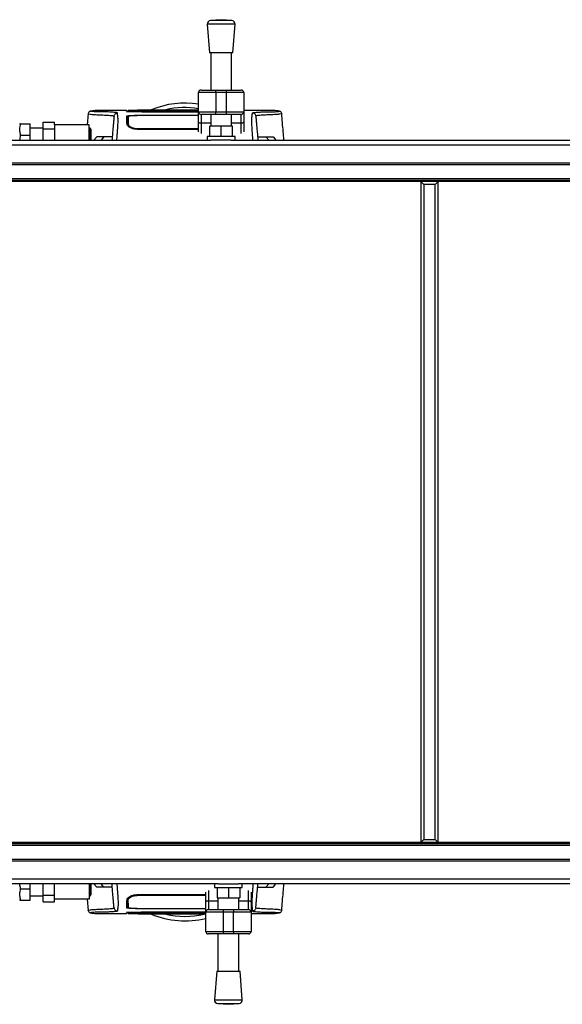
# Model space of a CAD drawing. Header units: millimetres. Extents: x 0 to 420, y 0 to 297.
# Tile 4 of 68: x 74 to 91, y 90 to 122. Entities that reach past the tile are written whole.
import ezdxf

# ---------------------------------------------------------------- set-up
doc = ezdxf.new("R2010")
doc.units = ezdxf.units.MM

msp = doc.modelspace()

# ---------------------------------------------------------------- linework, layer by layer
at = {"color": 7, "linetype": 'Continuous', "lineweight": 25}
for p, q in [((80.0751, 121.64553), (79.73147, 121.61931)), ((80.41873, 121.61931), (79.73147, 121.61931)), ((80.41873, 121.61931), (80.0751, 121.64553)), ((79.62868, 121.49954), (79.69843, 120.58528)), ((80.52152, 121.49954), (79.62868, 121.49954)), ((80.45176, 120.58528), (80.52152, 121.49954)), ((80.45176, 120.58528), (79.69843, 120.58528)), ((79.74028, 120.58528), (79.74028, 119.38955)), ((80.40991, 119.38955), (80.40991, 120.58528)), ((79.43337, 119.38955), (79.90769, 119.38955)), ((79.90769, 119.30584), (79.90769, 119.38955)), ((79.90769, 119.38955), (80.2425, 119.38955)), ((80.2425, 119.30584), (80.2425, 119.38955)), ((80.2425, 119.38955), (80.71683, 119.38955)), ((79.90769, 119.30584), (79.34967, 119.30584)), ((79.34967, 118.69202), (79.34967, 119.30584)), ((80.2425, 119.30584), (79.90769, 119.30584)), ((79.90769, 119.30584), (79.90769, 118.69202)), ((80.80053, 119.30584), (80.2425, 119.30584)), ((80.2425, 118.69202), (80.2425, 119.30584)), ((80.80053, 119.30584), (80.80053, 118.69202)), ((76.07258, 118.73293), (76.07984, 118.73293)), ((77.04046, 118.73348), (76.07984, 118.73348)), ((81.74608, 118.73348), (80.80053, 118.73348)), ((75.80941, 118.6364), (75.77768, 118.2735)), ((75.81615, 118.63608), (75.81595, 118.63582)), ((77.08853, 118.72023), (77.08876, 118.70452)), ((78.66212, 118.70545), (77.37867, 118.70545)), ((78.66212, 118.57072), (77.37867, 118.57072)), ((77.40633, 118.70079), (79.34967, 118.70079)), ((79.34967, 118.68409), (77.52604, 118.68409)), ((79.34967, 118.67877), (77.90182, 118.67877)), ((78.66212, 118.70394), (78.66212, 118.70545)), ((79.16435, 118.70394), (78.66212, 118.70394)), ((78.66212, 118.57878), (79.16435, 118.57878)), ((78.66212, 118.57878), (78.66212, 118.57072)), ((78.69003, 118.7054), (79.13645, 118.70541)), ((78.69003, 118.7054), (78.69003, 118.70394)), ((78.69003, 118.57543), (78.69003, 118.56851)), ((79.13645, 118.57543), (78.69003, 118.57543)), ((79.34967, 118.70588), (79.13645, 118.70588)), ((79.13645, 118.70541), (79.13645, 118.70394)), ((79.13645, 118.56851), (79.13645, 118.57543)), ((79.34967, 118.56852), (79.13645, 118.56851)), ((79.16435, 118.70394), (79.16435, 118.70545)), ((79.34967, 118.70545), (79.16435, 118.70545)), ((79.16435, 118.57878), (79.16435, 118.57072)), ((79.34967, 118.57072), (79.16435, 118.57072)), ((79.34967, 118.69202), (79.90769, 118.69202)), ((79.34967, 118.37078), (79.34967, 118.69202)), ((79.90769, 118.60831), (79.43337, 118.60831)), ((79.43337, 118.60831), (79.43337, 118.32277)), ((79.74028, 118.60831), (79.74028, 118.22943)), ((79.90769, 118.69202), (80.2425, 118.69202)), ((79.90769, 118.60831), (79.90769, 118.69202)), ((80.2425, 118.60831), (79.90769, 118.60831)), ((80.2425, 118.69202), (80.80053, 118.69202)), ((80.2425, 118.60831), (80.2425, 118.69202)), ((80.71683, 118.60831), (80.2425, 118.60831)), ((80.40991, 118.22943), (80.40991, 118.60831)), ((80.71683, 118.32277), (80.71683, 118.60831)), ((80.80053, 118.69202), (80.80053, 118.37078)), ((82.01032, 118.63608), (82.01052, 118.63582)), ((73.61821, 118.3014), (73.612, 118.28745)), ((73.64314, 118.3014), (73.94682, 118.3014)), ((73.94682, 117.93868), (73.94682, 118.3014)), ((74.36534, 118.16189), (73.94682, 118.16189)), ((74.36534, 118.1481), (74.36534, 118.35751)), ((74.36534, 118.35751), (74.72805, 118.35751)), ((74.36534, 118.1481), (74.72805, 118.1481)), ((74.36534, 117.78301), (74.36534, 118.1481)), ((74.72805, 118.2735), (74.72805, 118.35751)), ((74.72805, 118.2735), (74.72805, 117.78301)), ((75.8441, 118.2735), (74.72805, 118.2735)), ((75.8441, 117.78301), (75.8441, 118.2735)), ((75.87758, 118.16189), (75.8441, 118.16189)), ((75.8999, 118.13957), (75.87758, 118.16189)), ((75.87758, 117.78301), (75.87758, 118.16189)), ((75.8999, 118.13957), (75.8999, 117.78301)), ((77.08811, 118.26519), (77.1076, 118.2214)), ((77.09596, 118.29504), (77.09587, 118.232)), ((77.37867, 118.15239), (77.37868, 118.12453)), ((79.34967, 118.12841), (77.37867, 118.12841)), ((79.34967, 118.04466), (79.34967, 118.37078)), ((79.74028, 118.32277), (79.43337, 118.32277)), ((79.43337, 118.32277), (79.43337, 117.99097)), ((79.71238, 117.89462), (79.71238, 118.22943)), ((80.0751, 118.22943), (79.71238, 118.22943)), ((80.0751, 117.89462), (80.0751, 118.22943)), ((80.43781, 118.22943), (80.0751, 118.22943)), ((80.71683, 118.32277), (80.40991, 118.32277)), ((80.43781, 117.89462), (80.43781, 118.22943)), ((80.71683, 117.99097), (80.71683, 118.32277)), ((80.80053, 118.37078), (80.80053, 118.04466)), ((59.38239, 117.78301), (79.74835, 117.78301)), ((73.64314, 117.93868), (73.94682, 117.93868)), ((73.94682, 117.78301), (73.94682, 117.93868)), ((76.07251, 117.88159), (75.99337, 117.78301)), ((76.07251, 117.88159), (76.08396, 117.88808)), ((76.07666, 117.88159), (76.07251, 117.88159)), ((76.30272, 117.88159), (76.22302, 117.78301)), ((79.62868, 117.89462), (79.62868, 117.78301)), ((80.52152, 117.89462), (79.62868, 117.89462)), ((80.40185, 117.78301), (79.74835, 117.78301)), ((80.40185, 117.78301), (108.34709, 117.78301)), ((80.52152, 117.78301), (80.52152, 117.89462)), ((81.52376, 117.88159), (81.60345, 117.78301)), ((81.74251, 117.88808), (81.75396, 117.88159)), ((81.75396, 117.88159), (81.74981, 117.88159)), ((81.75396, 117.88159), (81.83311, 117.78301)), ((59.38239, 117.6302), (215.62919, 117.6302)), ((59.38239, 117.05758), (215.62919, 117.05758)), ((59.38239, 117.00178), (215.62919, 117.00178)), ((59.38239, 116.55536), (215.62919, 116.55536)), ((59.38239, 116.49956), (215.62919, 116.49956)), ((215.62919, 116.45992), (59.38239, 116.45992)), ((86.57839, 116.36228), (86.48075, 116.45992)), ((86.48075, 116.45992), (86.48075, 95.255)), ((87.03878, 116.45992), (86.48075, 116.45992)), ((86.57839, 116.36228), (86.57839, 95.35264)), ((86.94113, 116.36228), (86.57839, 116.36228)), ((86.94113, 116.36228), (87.03878, 116.45992)), ((86.94113, 95.35264), (86.94113, 116.36228)), ((87.03878, 95.255), (87.03878, 116.45992)), ((215.62919, 95.255), (59.38239, 95.255)), ((215.62919, 95.21536), (59.38239, 95.21536)), ((215.62919, 95.15956), (59.38239, 95.15956)), ((86.57839, 95.35264), (86.48075, 95.255)), ((86.48075, 95.255), (87.03878, 95.255)), ((86.57839, 95.35264), (86.94113, 95.35264)), ((86.94113, 95.35264), (87.03878, 95.255)), ((215.62919, 94.71314), (59.38239, 94.71314)), ((215.62919, 94.65733), (59.38239, 94.65733)), ((215.62919, 94.08472), (59.38239, 94.08472)), ((79.98155, 93.9319), (59.38239, 93.9319)), ((73.94682, 93.77623), (73.94682, 93.9319)), ((74.36534, 93.56682), (74.36534, 93.9319)), ((74.72805, 93.44142), (74.72805, 93.9319)), ((75.8441, 93.9319), (75.8441, 93.44142)), ((75.87758, 93.55302), (75.87758, 93.9319)), ((75.8999, 93.9319), (75.8999, 93.57534)), ((76.07251, 93.83332), (75.99337, 93.9319)), ((76.08396, 93.82684), (76.07251, 93.83332)), ((76.07251, 93.83332), (76.07666, 93.83332)), ((76.30272, 93.83332), (76.22302, 93.9319)), ((79.86188, 93.9319), (79.86188, 93.8203)), ((79.86188, 93.8203), (80.75472, 93.8203)), ((79.94558, 93.8203), (79.94558, 93.48548)), ((79.98155, 93.9319), (80.63505, 93.9319)), ((80.3083, 93.8203), (80.3083, 93.48548)), ((108.58029, 93.9319), (80.63505, 93.9319)), ((80.67101, 93.8203), (80.67101, 93.48548)), ((80.75472, 93.8203), (80.75472, 93.9319)), ((81.52376, 93.83332), (81.60345, 93.9319)), ((81.75396, 93.83332), (81.74251, 93.82684)), ((81.74981, 93.83332), (81.75396, 93.83332)), ((81.75396, 93.83332), (81.83311, 93.9319)), ((73.64314, 93.77623), (73.94682, 93.77623)), ((73.94682, 93.41352), (73.94682, 93.77623)), ((73.94682, 93.55302), (74.36534, 93.55302)), ((74.36534, 93.56682), (74.72805, 93.56682)), ((74.36534, 93.3574), (74.36534, 93.56682)), ((75.8441, 93.55302), (75.87758, 93.55302)), ((75.87758, 93.55302), (75.8999, 93.57534)), ((77.09596, 93.41991), (77.09554, 93.48281)), ((77.37867, 93.56257), (77.37868, 93.59036)), ((77.37867, 93.58651), (79.58287, 93.58651)), ((79.58287, 93.34414), (79.58287, 93.67026)), ((79.66657, 93.72394), (79.66657, 93.39215)), ((79.94558, 93.48548), (80.3083, 93.48548)), ((79.97348, 93.48548), (79.97348, 93.1066)), ((80.3083, 93.48548), (80.67101, 93.48548)), ((80.64311, 93.1066), (80.64311, 93.48548)), ((80.95002, 93.39215), (80.95002, 93.72394)), ((81.03373, 93.67026), (81.03373, 93.34414)), ((73.612, 93.42747), (73.61821, 93.41352)), ((73.64314, 93.41352), (73.94682, 93.41352)), ((74.36534, 93.3574), (74.72805, 93.3574)), ((74.72805, 93.3574), (74.72805, 93.44142)), ((75.8441, 93.44142), (74.72805, 93.44142)), ((75.77768, 93.44142), (75.80941, 93.07852)), ((79.58287, 93.0229), (79.58287, 93.34414)), ((79.66657, 93.39215), (79.66657, 93.1066)), ((79.66657, 93.39215), (79.97348, 93.39215)), ((80.64311, 93.39215), (80.95002, 93.39215)), ((80.95002, 93.1066), (80.95002, 93.39215)), ((81.03373, 93.34414), (81.03373, 93.0229)), ((75.81615, 93.07884), (75.81595, 93.07909)), ((76.0804, 92.98144), (77.04045, 92.98144)), ((77.08835, 92.98354), (77.08835, 92.98391)), ((77.08874, 93.00847), (77.08851, 92.99275)), ((77.08851, 92.99261), (77.08856, 92.99552)), ((77.08868, 93.00235), (77.08874, 93.00599)), ((77.37867, 93.1442), (78.66212, 93.1442)), ((77.37867, 93.00947), (78.66212, 93.00947)), ((77.39838, 93.14633), (78.69003, 93.14641)), ((79.58287, 93.01413), (77.40633, 93.01413)), ((77.53089, 93.03082), (79.58287, 93.03082)), ((77.90182, 93.03614), (79.58287, 93.03614)), ((78.66212, 93.13614), (78.66212, 93.1442)), ((79.16435, 93.13614), (78.66212, 93.13614)), ((78.66212, 93.01098), (79.16435, 93.01098)), ((78.66212, 93.01098), (78.66212, 93.00947)), ((78.69003, 93.14641), (78.69003, 93.13948)), ((78.69003, 93.13948), (79.13645, 93.13949)), ((78.69003, 93.00951), (78.69003, 93.01098)), ((79.13645, 93.00951), (78.69003, 93.00951)), ((79.13645, 93.14641), (79.58287, 93.14639)), ((79.13645, 93.13949), (79.13645, 93.14641)), ((79.13645, 93.00951), (79.13645, 93.01098)), ((79.13645, 93.00904), (79.58287, 93.00903)), ((79.16435, 93.13614), (79.16435, 93.1442)), ((79.16435, 93.1442), (79.58287, 93.1442)), ((79.16435, 93.01098), (79.16435, 93.00947)), ((79.16435, 93.00947), (79.58287, 93.00947)), ((80.14089, 93.0229), (79.58287, 93.0229)), ((79.58287, 92.40907), (79.58287, 93.0229)), ((79.66657, 93.1066), (80.14089, 93.1066)), ((80.14089, 93.1066), (80.14089, 93.0229)), ((80.14089, 93.1066), (80.4757, 93.1066)), ((80.14089, 93.0229), (80.14089, 92.40907)), ((80.4757, 93.0229), (80.14089, 93.0229)), ((80.4757, 93.1066), (80.95002, 93.1066)), ((80.4757, 93.1066), (80.4757, 93.0229)), ((81.03373, 93.0229), (80.4757, 93.0229)), ((80.4757, 92.40907), (80.4757, 93.0229)), ((81.03373, 93.0229), (81.03373, 92.40907)), ((81.03373, 92.98144), (81.74664, 92.98144)), ((81.7539, 92.98198), (81.74664, 92.98198)), ((82.01032, 93.07884), (82.01052, 93.07909)), ((79.58287, 92.40907), (80.14089, 92.40907)), ((80.14089, 92.32537), (79.66657, 92.32537)), ((79.97348, 92.32537), (79.97348, 91.12964)), ((80.14089, 92.40907), (80.4757, 92.40907)), ((80.14089, 92.40907), (80.14089, 92.32537)), ((80.4757, 92.32537), (80.14089, 92.32537)), ((80.4757, 92.40907), (81.03373, 92.40907)), ((80.4757, 92.40907), (80.4757, 92.32537)), ((80.95002, 92.32537), (80.4757, 92.32537)), ((80.64311, 91.12964), (80.64311, 92.32537)), ((79.93163, 91.12964), (79.86188, 90.21538)), ((79.93163, 91.12964), (80.68496, 91.12964)), ((80.75472, 90.21538), (80.68496, 91.12964)), ((79.86188, 90.21538), (80.75472, 90.21538)), ((79.96467, 90.09561), (80.3083, 90.06939)), ((79.96467, 90.09561), (80.65192, 90.09561)), ((80.3083, 90.06939), (80.65192, 90.09561))]:
    msp.add_line(p, q, dxfattribs=at)
at = {"color": 7, "linetype": 'Continuous', "lineweight": 25, "flags": 128}
for points in [[(77.09145, 118.55361), (77.09138, 118.47533), (77.09136, 118.45478), (77.09132, 118.41432), (77.09131, 118.39704)], [(78.69003, 118.70588), (78.13197, 118.70589), (77.37867, 118.70592)], [(78.69003, 118.56851), (77.69423, 118.56855), (77.39838, 118.56859)], [(79.43337, 118.32277), (79.41704, 118.32369), (79.40134, 118.32642), (79.38687, 118.33086), (79.37418, 118.33683), (79.36377, 118.34411), (79.35604, 118.35241), (79.35127, 118.36141), (79.34967, 118.37078)], [(80.80053, 118.37078), (80.79892, 118.36141), (80.79416, 118.35241), (80.78642, 118.34411), (80.77601, 118.33683), (80.76333, 118.33086), (80.74886, 118.32642), (80.73316, 118.32369), (80.71683, 118.32277)], [(77.09133, 93.31788), (77.09136, 93.27787), (77.09139, 93.23786), (77.09145, 93.1613)], [(79.58287, 93.34414), (79.58447, 93.3535), (79.58924, 93.36251), (79.59697, 93.37081), (79.60738, 93.37809), (79.62007, 93.38406), (79.63454, 93.38849), (79.65024, 93.39123), (79.66657, 93.39215)], [(80.95002, 93.39215), (80.96635, 93.39123), (80.98206, 93.38849), (80.99653, 93.38406), (81.00921, 93.37809), (81.01962, 93.37081), (81.02736, 93.36251), (81.03212, 93.3535), (81.03373, 93.34414)], [(77.37867, 93.009), (77.69118, 93.00901), (78.69003, 93.00904)]]:
    msp.add_lwpolyline(points, dxfattribs=at)
at = {"color": 7, "linetype": 'Continuous', "lineweight": 25}
for centre, radius, start, end in [((79.73996, 121.50803), 0.1116, 94.362914, 184.362914), ((80.41024, 121.50803), 0.1116, 355.637086, 85.637086), ((79.43337, 119.30584), 0.0837, 90, 180), ((80.71683, 119.30584), 0.0837, 0, 90), ((78.91324, 116.18091), 2.79012, 81.000859, 112.883607), ((78.91324, 116.18091), 2.64629, 80.507334, 103.39008), ((79.43337, 118.69202), 0.0837, 180, 270), ((80.71683, 118.69202), 0.0837, 270, 0), ((78.91324, 95.53401), 2.79012, 247.229382, 283.88654), ((78.91324, 95.53401), 2.64629, 256.526839, 283.39008), ((79.66657, 93.0229), 0.0837, 90, 180), ((80.95002, 93.0229), 0.0837, 0, 90), ((79.66657, 92.40907), 0.0837, 180, 270), ((80.95002, 92.40907), 0.0837, 270, 0), ((79.97316, 90.20689), 0.1116, 175.637086, 265.637086), ((80.64343, 90.20689), 0.1116, 274.362914, 4.362914)]:
    msp.add_arc(centre, radius, start, end, dxfattribs=at)
for points, knots in [([(76.08862, 118.73337), (76.0642, 118.73253), (76.01283, 118.73075), (75.95004, 118.72088), (75.90303, 118.71318), (75.87251, 118.70791), (75.85662, 118.70302), (75.82677, 118.68927), (75.8147, 118.65223), (75.80935, 118.6358)], [0, 0, 0, 0, 0.14962216, 0.31480836, 0.49545182, 0.64108218, 0.78518854, 0.90475494, 1, 1, 1, 1]), ([(76.75054, 118.65535), (76.74344, 118.65894), (76.72939, 118.66604), (76.64887, 118.67445), (76.5551, 118.6812), (76.44956, 118.68644), (76.34372, 118.68999), (76.24456, 118.6921), (76.14701, 118.69169), (76.05424, 118.69339), (75.97531, 118.69735), (75.92072, 118.70203), (75.89051, 118.70738), (75.8878, 118.71327), (75.91396, 118.71958), (75.95969, 118.72532), (76.01053, 118.72976), (76.04487, 118.73316), (76.06705, 118.73298), (76.07258, 118.73293)], [0, 0, 0, 0, 0.05621973, 0.11115266, 0.16546935, 0.21844746, 0.27546115, 0.32872461, 0.38365266, 0.45645174, 0.53050541, 0.6039745, 0.67660627, 0.75406842, 0.83144258, 0.90787271, 0.94870188, 0.98722177, 1, 1, 1, 1]), ([(77.04045, 118.73346), (77.04048, 118.73266), (77.04054, 118.73105), (77.04069, 118.72702), (77.04121, 118.71195), (77.04132, 118.70893)], [0, 0, 0, 0, 0.44375031, 0.88835233, 1, 1, 1, 1]), ([(77.04132, 118.70893), (77.04114, 118.7139), (77.04089, 118.72128), (77.04065, 118.72784), (77.04058, 118.72998)], [0, 0, 0, 0, 0.67452653, 1, 1, 1, 1]), ([(79.34967, 118.74558), (79.20808, 118.74561), (78.85978, 118.74568), (78.30287, 118.74642), (77.69172, 118.7483), (77.28753, 118.7377), (77.08832, 118.73247)], [0, 0, 0, 0, 0.1859969, 0.45755419, 0.73264792, 1, 1, 1, 1]), ([(81.07593, 118.65535), (81.07899, 118.65775), (81.08504, 118.66251), (81.12477, 118.66866), (81.17555, 118.67405), (81.23548, 118.67869), (81.29903, 118.68255), (81.36304, 118.68566), (81.42282, 118.688), (81.47848, 118.68973), (81.52934, 118.69095), (81.5775, 118.69173), (81.62292, 118.6921), (81.70324, 118.69172), (81.80352, 118.69442), (81.89344, 118.70031), (81.93642, 118.70685), (81.93867, 118.71375), (81.90648, 118.72041), (81.8446, 118.72843), (81.77831, 118.73148), (81.74608, 118.73296)], [0, 0, 0, 0, 0.03686721, 0.07291704, 0.10855648, 0.14396977, 0.17902456, 0.21178707, 0.24346721, 0.27097218, 0.29845751, 0.32572816, 0.3526519, 0.37978509, 0.47831776, 0.57597942, 0.67287632, 0.75524138, 0.83791931, 0.92119484, 1, 1, 1, 1]), ([(82.01712, 118.6358), (82.01177, 118.65223), (81.9997, 118.68927), (81.96985, 118.70302), (81.95396, 118.70791), (81.92344, 118.71318), (81.87643, 118.72088), (81.81364, 118.73075), (81.76227, 118.73253), (81.73785, 118.73337)], [0, 0, 0, 0, 0.09524506, 0.21481146, 0.35891782, 0.50454818, 0.68519164, 0.85037784, 1, 1, 1, 1]), ([(81.74608, 118.73296), (81.74373, 118.73327), (81.74128, 118.7336), (81.73814, 118.73336), (81.73801, 118.73335)], [0, 0, 0, 0, 0.96013712, 1, 1, 1, 1]), ([(75.81595, 118.63582), (75.81398, 118.63419), (75.80521, 118.6269), (75.86098, 118.61508), (75.98801, 118.60094), (76.14491, 118.59788), (76.28356, 118.5913), (76.37881, 118.58598), (76.47154, 118.57958), (76.55369, 118.57211), (76.62193, 118.56362), (76.63354, 118.55689), (76.63936, 118.55351)], [0, 0, 0, 0, 0.05089799, 0.22701958, 0.40458189, 0.58203683, 0.65175153, 0.72147534, 0.79113127, 0.86065885, 0.93011681, 1, 1, 1, 1]), ([(76.63936, 118.55351), (76.63897, 118.54901), (76.63817, 118.53986), (76.63658, 118.52173), (76.63472, 118.50047), (76.63268, 118.47719), (76.63057, 118.45297), (76.62894, 118.43443), (76.62782, 118.42156), (76.62723, 118.41485), (76.62662, 118.40792), (76.626, 118.40077), (76.62536, 118.39342), (76.6247, 118.38596), (76.62401, 118.378), (76.62323, 118.36914), (76.62233, 118.35884), (76.62131, 118.34713), (76.6202, 118.33452), (76.61898, 118.32058), (76.61759, 118.30467), (76.61581, 118.28436), (76.61349, 118.25776), (76.61019, 118.22006), (76.60549, 118.1664), (76.59856, 118.08717), (76.59045, 117.99445), (76.58218, 117.8999), (76.57642, 117.83409), (76.57279, 117.79255), (76.57195, 117.78301)], [0, 0, 0, 0, 0.07392988, 0.15036419, 0.22930637, 0.30732526, 0.37512957, 0.44263784, 0.45987312, 0.47744723, 0.49536016, 0.51361193, 0.53220254, 0.55113202, 0.56953629, 0.59130481, 0.6164376, 0.64493464, 0.67679595, 0.708072, 0.74656557, 0.78615757, 0.82482748, 0.85716814, 0.88840964, 0.91934546, 0.95048973, 0.97130364, 0.99341694, 1, 1, 1, 1]), ([(76.63936, 118.55351), (76.64191, 118.56665), (76.64719, 118.59389), (76.67345, 118.62788), (76.70962, 118.65107), (76.73722, 118.65395), (76.75054, 118.65535)], [0, 0, 0, 0, 0.24120147, 0.5, 0.75879853, 1, 1, 1, 1]), ([(76.73086, 117.78301), (76.73176, 117.79858), (76.73429, 117.84276), (76.73897, 117.90499), (76.74464, 117.97714), (76.74969, 118.04493), (76.75548, 118.12506), (76.7614, 118.21211), (76.76663, 118.29587), (76.77004, 118.35973), (76.77107, 118.38929), (76.77136, 118.40451), (76.77143, 118.41001), (76.77145, 118.41531), (76.77143, 118.42042), (76.77137, 118.42534), (76.77127, 118.4301), (76.77103, 118.43777), (76.7705, 118.44773), (76.76947, 118.4607), (76.76796, 118.47552), (76.76596, 118.49384), (76.76434, 118.50755), (76.76329, 118.51611), (76.76295, 118.51888), (76.76257, 118.5219), (76.76216, 118.52517), (76.76171, 118.5287), (76.76123, 118.53248), (76.76072, 118.53652), (76.75994, 118.54261), (76.75889, 118.55078), (76.75765, 118.56036), (76.75626, 118.57121), (76.75489, 118.58218), (76.75346, 118.59407), (76.75189, 118.60869), (76.75053, 118.6253), (76.74982, 118.64204), (76.75031, 118.65105), (76.75054, 118.65535)], [0, 0, 0, 0, 0.009280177, 0.026336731, 0.042928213, 0.059696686, 0.076015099, 0.105128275, 0.135316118, 0.168780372, 0.208568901, 0.21527244, 0.22228372, 0.229622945, 0.23731145, 0.245371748, 0.253827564, 0.262703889, 0.289501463, 0.320285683, 0.363092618, 0.413634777, 0.472477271, 0.479767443, 0.487805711, 0.496614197, 0.506216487, 0.516637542, 0.527903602, 0.540042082, 0.553081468, 0.583454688, 0.615816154, 0.644378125, 0.689915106, 0.727558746, 0.771218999, 0.853571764, 0.930246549, 1, 1, 1, 1]), ([(77.0498, 118.69679), (77.04569, 118.69693), (77.03253, 118.6974), (77.03687, 118.69824), (77.07263, 118.69887), (77.08998, 118.69918)], [0, 0, 0, 0, 0.18943846, 0.6067811, 1, 1, 1, 1]), ([(77.37867, 118.70545), (77.34075, 118.70548), (77.2649, 118.70556), (77.1638, 118.70615), (77.08749, 118.70702), (77.04709, 118.708), (77.04295, 118.70866), (77.04132, 118.70893)], [0, 0, 0, 0, 0.21471698, 0.42943093, 0.64424617, 0.85905702, 1, 1, 1, 1]), ([(77.05015, 118.69682), (77.04786, 118.6969), (77.04435, 118.69701), (77.0443, 118.69701), (77.04428, 118.69701)], [0, 0, 0, 0, 0.6526347, 1, 1, 1, 1]), ([(77.0467, 118.55463), (77.05031, 118.55647), (77.05753, 118.56016), (77.11469, 118.56497), (77.19895, 118.56856), (77.29239, 118.57045), (77.35414, 118.57064), (77.37867, 118.57072)], [0, 0, 0, 0, 0.21475602, 0.42951429, 0.64422712, 0.85870581, 1, 1, 1, 1]), ([(77.05577, 118.29494), (77.05498, 118.31751), (77.05339, 118.36268), (77.05166, 118.4119), (77.05019, 118.45525), (77.04868, 118.49771), (77.04742, 118.53394), (77.0467, 118.55463)], [0, 0, 0, 0, 0.0751699, 0.15046197, 0.30471802, 0.60298005, 1, 1, 1, 1]), ([(77.07993, 118.53323), (77.07039, 118.53228), (77.04986, 118.53024), (77.04812, 118.52793), (77.04719, 118.52669)], [0, 0, 0, 0, 0.46450973, 1, 1, 1, 1]), ([(77.53627, 118.68366), (77.47483, 118.68708), (77.35981, 118.69349), (77.17822, 118.69301), (77.0712, 118.69616), (77.0498, 118.69679)], [0, 0, 0, 0, 0.47837414, 0.89568468, 1, 1, 1, 1]), ([(77.08355, 118.52669), (77.08404, 118.49846), (77.08478, 118.4561), (77.0853, 118.4261), (77.08595, 118.38932), (77.08606, 118.38264)], [0, 0, 0, 0, 0.62064574, 0.93113403, 1, 1, 1, 1]), ([(77.08874, 118.70893), (77.08872, 118.71004), (77.08867, 118.7126), (77.08862, 118.71554), (77.08859, 118.7172)], [0, 0, 0, 0, 0.43708971, 1, 1, 1, 1]), ([(77.08874, 118.70893), (77.09098, 118.70864), (77.09593, 118.70801), (77.13833, 118.70714), (77.20815, 118.70642), (77.29252, 118.70599), (77.35184, 118.70594), (77.37867, 118.70592)], [0, 0, 0, 0, 0.17894419, 0.39401351, 0.60853915, 0.8229777, 1, 1, 1, 1]), ([(77.08998, 118.69918), (77.09088, 118.69919), (77.10719, 118.69954), (77.17348, 118.70009), (77.28089, 118.70068), (77.36452, 118.70075), (77.40633, 118.70079)], [0, 0, 0, 0, 0.01892941, 0.34589896, 0.6729266, 1, 1, 1, 1]), ([(77.39838, 118.56856), (77.36393, 118.5684), (77.29503, 118.56807), (77.20318, 118.56555), (77.13376, 118.56182), (77.09672, 118.5576), (77.09296, 118.55475), (77.09145, 118.55361)], [0, 0, 0, 0, 0.21399393, 0.42798011, 0.64218009, 0.8568088, 1, 1, 1, 1]), ([(77.09596, 118.29504), (77.09543, 118.32547), (77.09437, 118.38622), (77.09375, 118.42187), (77.09318, 118.45472), (77.09248, 118.49484), (77.09186, 118.52987), (77.09145, 118.55361)], [0, 0, 0, 0, 0.10832852, 0.21630795, 0.32475275, 0.54221862, 1, 1, 1, 1]), ([(77.90182, 118.67877), (77.89282, 118.67878), (77.84246, 118.6788), (77.75128, 118.67919), (77.64613, 118.68035), (77.56676, 118.68194), (77.54643, 118.68309), (77.53627, 118.68366)], [0, 0, 0, 0, 0.05157188, 0.28848308, 0.52553485, 0.76276029, 1, 1, 1, 1]), ([(81.09561, 117.78301), (81.09541, 117.78668), (81.09451, 117.80279), (81.09142, 117.85414), (81.08551, 117.92961), (81.07835, 118.02327), (81.07143, 118.11867), (81.06507, 118.21212), (81.0596, 118.29982), (81.05619, 118.36487), (81.05501, 118.40177), (81.05499, 118.42549), (81.05561, 118.44279), (81.05657, 118.45572), (81.05757, 118.46634), (81.05834, 118.47378), (81.05906, 118.4805), (81.05973, 118.48659), (81.06044, 118.49296), (81.0612, 118.4996), (81.06201, 118.50649), (81.06289, 118.51379), (81.06393, 118.52212), (81.06519, 118.5321), (81.06673, 118.54417), (81.06838, 118.55693), (81.07008, 118.57014), (81.07158, 118.58218), (81.07299, 118.59396), (81.07434, 118.60635), (81.07554, 118.61949), (81.07634, 118.63282), (81.07658, 118.64487), (81.07614, 118.65191), (81.07593, 118.65535)], [0, 0, 0, 0, 0.00211693, 0.00928737, 0.03194817, 0.0541665, 0.07601743, 0.10513027, 0.13531817, 0.1731488, 0.21403312, 0.24236887, 0.276241, 0.31706981, 0.34017313, 0.36306617, 0.37914328, 0.39606811, 0.41385255, 0.43250786, 0.45204461, 0.47247266, 0.49530281, 0.52459196, 0.56094385, 0.60493846, 0.64437407, 0.68991114, 0.72755589, 0.77000685, 0.8285889, 0.88464333, 0.94369319, 1, 1, 1, 1]), ([(81.18711, 118.55351), (81.18456, 118.56665), (81.17928, 118.59389), (81.15302, 118.62788), (81.11685, 118.65107), (81.08925, 118.65395), (81.07593, 118.65535)], [0, 0, 0, 0, 0.24120147, 0.5, 0.75879853, 1, 1, 1, 1]), ([(82.01052, 118.63582), (82.01249, 118.63419), (82.02126, 118.6269), (81.9655, 118.61508), (81.83846, 118.60094), (81.68156, 118.59788), (81.54292, 118.5913), (81.44766, 118.58598), (81.35493, 118.57958), (81.27278, 118.57211), (81.20454, 118.56362), (81.19293, 118.55689), (81.18711, 118.55351)], [0, 0, 0, 0, 0.05089854, 0.22702003, 0.40458224, 0.58203707, 0.65175173, 0.7214755, 0.79113139, 0.86065893, 0.93011685, 1, 1, 1, 1]), ([(81.18711, 118.55351), (81.1875, 118.54901), (81.1883, 118.53986), (81.18989, 118.52173), (81.19175, 118.50047), (81.19379, 118.47719), (81.19591, 118.45297), (81.19753, 118.43443), (81.19865, 118.42156), (81.19924, 118.41485), (81.19985, 118.40792), (81.20047, 118.40077), (81.20112, 118.39342), (81.20177, 118.38596), (81.20247, 118.378), (81.20324, 118.36914), (81.20414, 118.35884), (81.20517, 118.34713), (81.20627, 118.33452), (81.20749, 118.32058), (81.20888, 118.30467), (81.21066, 118.28436), (81.21299, 118.25776), (81.21628, 118.22006), (81.22098, 118.1664), (81.22791, 118.08717), (81.23602, 117.99445), (81.24429, 117.8999), (81.25005, 117.83409), (81.25369, 117.79255), (81.25452, 117.78301)], [0, 0, 0, 0, 0.07392988, 0.15036419, 0.22930637, 0.30732526, 0.37512957, 0.44263784, 0.45987312, 0.47744723, 0.49536016, 0.51361193, 0.53220254, 0.55113202, 0.56953629, 0.59130481, 0.6164376, 0.64493464, 0.67679595, 0.708072, 0.74656557, 0.78615757, 0.82482748, 0.85716814, 0.88840964, 0.91934546, 0.95048973, 0.97130364, 0.99341694, 1, 1, 1, 1]), ([(82.0917, 117.78301), (82.08364, 117.8751), (82.05873, 118.15955), (82.03388, 118.44402), (82.01707, 118.6364)], [0, 0, 0, 0, 0.32371368, 1, 1, 1, 1]), ([(73.64314, 118.3014), (73.63968, 118.3014), (73.62645, 118.3014), (73.61458, 118.3014), (73.61886, 118.3014), (73.61919, 118.3014)], [0, 0, 0, 0, 0.2471015, 0.94342069, 1, 1, 1, 1]), ([(73.64314, 117.93868), (73.63341, 117.98399), (73.61365, 118.07599), (73.61959, 118.19901), (73.63671, 118.27345), (73.64314, 118.3014)], [0, 0, 0, 0, 0.377295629, 0.766155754, 1, 1, 1, 1]), ([(77.37867, 118.12841), (77.34658, 118.13036), (77.28251, 118.13426), (77.19558, 118.1629), (77.12188, 118.20325), (77.06794, 118.25144), (77.05976, 118.28067), (77.05577, 118.29494)], [0, 0, 0, 0, 0.18070781, 0.36082696, 0.55652595, 0.78366481, 1, 1, 1, 1]), ([(77.09438, 118.38605), (77.09461, 118.37159), (77.09499, 118.34766), (77.09533, 118.31169), (77.09553, 118.28085), (77.09564, 118.25826), (77.09571, 118.2409), (77.09574, 118.23213)], [0, 0, 0, 0, 0.42959393, 0.71082622, 0.80196602, 0.89986058, 1, 1, 1, 1]), ([(77.09596, 118.29504), (77.09977, 118.28153), (77.10741, 118.25444), (77.16237, 118.20877), (77.2388, 118.17247), (77.31699, 118.15456), (77.36208, 118.15296), (77.37867, 118.15238)], [0, 0, 0, 0, 0.23322605, 0.46795306, 0.7101047, 0.8933472, 1, 1, 1, 1]), ([(77.37867, 118.15238), (77.48398, 118.1523), (78.01053, 118.15193), (78.66753, 118.15151), (79.21922, 118.1518), (79.34967, 118.15186)], [0, 0, 0, 0, 0.16028931, 0.80144661, 1, 1, 1, 1]), ([(73.62278, 117.78301), (73.62289, 117.80693), (73.62313, 117.85943), (73.63609, 117.91075), (73.64314, 117.93868)], [0, 0, 0, 0, 0.45560038, 1, 1, 1, 1]), ([(76.58114, 117.88808), (76.57721, 117.88808), (76.56935, 117.88808), (76.5035, 117.88808), (76.38914, 117.88808), (76.22786, 117.88808), (76.13193, 117.88808), (76.08396, 117.88808)], [0, 0, 0, 0, 0.12264871, 0.2454767, 0.49573627, 0.74787131, 1, 1, 1, 1]), ([(81.24533, 117.88808), (81.24926, 117.88808), (81.25713, 117.88808), (81.32297, 117.88808), (81.43733, 117.88808), (81.59862, 117.88808), (81.69455, 117.88808), (81.74251, 117.88808)], [0, 0, 0, 0, 0.12264871, 0.2454767, 0.49573627, 0.74787131, 1, 1, 1, 1]), ([(73.64314, 93.77623), (73.63113, 93.82152), (73.61744, 93.87311), (73.62029, 93.9255), (73.62064, 93.9319)], [0, 0, 0, 0, 0.87773498, 1, 1, 1, 1]), ([(76.58114, 93.82684), (76.57721, 93.82684), (76.56935, 93.82684), (76.5035, 93.82684), (76.38914, 93.82684), (76.22786, 93.82684), (76.13193, 93.82684), (76.08396, 93.82684)], [0, 0, 0, 0, 0.12264871, 0.2454767, 0.49573627, 0.74787131, 1, 1, 1, 1]), ([(76.63936, 93.16141), (76.63897, 93.16591), (76.63817, 93.17506), (76.63658, 93.19319), (76.63472, 93.21445), (76.63268, 93.23772), (76.63057, 93.26194), (76.62894, 93.28048), (76.62782, 93.29335), (76.62723, 93.30007), (76.62662, 93.307), (76.626, 93.31414), (76.62536, 93.3215), (76.6247, 93.32895), (76.62401, 93.33692), (76.62323, 93.34578), (76.62233, 93.35607), (76.62131, 93.36778), (76.6202, 93.3804), (76.61898, 93.39434), (76.61759, 93.41024), (76.61581, 93.43055), (76.61349, 93.45716), (76.61019, 93.49485), (76.60549, 93.54852), (76.59856, 93.62774), (76.59045, 93.72046), (76.58218, 93.81502), (76.57642, 93.88083), (76.57279, 93.92237), (76.57195, 93.9319)], [0, 0, 0, 0, 0.07392988, 0.15036419, 0.22930637, 0.30732526, 0.37512957, 0.44263784, 0.45987312, 0.47744723, 0.49536016, 0.51361193, 0.53220254, 0.55113202, 0.56953629, 0.59130481, 0.6164376, 0.64493464, 0.67679595, 0.708072, 0.74656557, 0.78615757, 0.82482748, 0.85716814, 0.88840964, 0.91934546, 0.95048973, 0.97130364, 0.99341694, 1, 1, 1, 1]), ([(76.73086, 93.9319), (76.73107, 93.92823), (76.73197, 93.91213), (76.73505, 93.86077), (76.74096, 93.7853), (76.74812, 93.69165), (76.75504, 93.59625), (76.7614, 93.5028), (76.76688, 93.4151), (76.77028, 93.35004), (76.77146, 93.31315), (76.77148, 93.28943), (76.77086, 93.27212), (76.7699, 93.25919), (76.7689, 93.24858), (76.76813, 93.24113), (76.76741, 93.23441), (76.76675, 93.22832), (76.76603, 93.22196), (76.76527, 93.21532), (76.76446, 93.20843), (76.76358, 93.20113), (76.76255, 93.1928), (76.76128, 93.18282), (76.75974, 93.17074), (76.75809, 93.15799), (76.7564, 93.14477), (76.75489, 93.13274), (76.75348, 93.12096), (76.75214, 93.10857), (76.75093, 93.09543), (76.75013, 93.08209), (76.74989, 93.07004), (76.75033, 93.06301), (76.75054, 93.05957)], [0, 0, 0, 0, 0.00211693, 0.00928737, 0.03194817, 0.0541665, 0.07601743, 0.10513027, 0.13531817, 0.1731488, 0.21403312, 0.24236887, 0.276241, 0.31706981, 0.34017313, 0.36306617, 0.37914328, 0.39606811, 0.41385255, 0.43250786, 0.45204461, 0.47247266, 0.49530281, 0.52459196, 0.56094385, 0.60493846, 0.64437407, 0.68991114, 0.72755589, 0.77000685, 0.8285889, 0.88464333, 0.94369319, 1, 1, 1, 1]), ([(81.09561, 93.9319), (81.09471, 93.91633), (81.09218, 93.87215), (81.08751, 93.80993), (81.08184, 93.73778), (81.07678, 93.66998), (81.07099, 93.58985), (81.06507, 93.5028), (81.05984, 93.41905), (81.05643, 93.35518), (81.0554, 93.32563), (81.05511, 93.31041), (81.05504, 93.3049), (81.05502, 93.2996), (81.05504, 93.2945), (81.0551, 93.28958), (81.0552, 93.28481), (81.05545, 93.27715), (81.05597, 93.26719), (81.05701, 93.25422), (81.05851, 93.2394), (81.06052, 93.22108), (81.06213, 93.20736), (81.06318, 93.19881), (81.06352, 93.19604), (81.0639, 93.19302), (81.06431, 93.18975), (81.06476, 93.18622), (81.06524, 93.18244), (81.06576, 93.1784), (81.06654, 93.1723), (81.06758, 93.16413), (81.06882, 93.15456), (81.07021, 93.14371), (81.07158, 93.13274), (81.07301, 93.12085), (81.07459, 93.10623), (81.07594, 93.08961), (81.07665, 93.07287), (81.07616, 93.06386), (81.07593, 93.05957)], [0, 0, 0, 0, 0.00928018, 0.02633673, 0.04292821, 0.05969669, 0.0760151, 0.10512827, 0.13531612, 0.16878037, 0.2085689, 0.21527244, 0.22228372, 0.22962294, 0.23731145, 0.24537175, 0.25382756, 0.26270389, 0.28950146, 0.32028568, 0.36309262, 0.41363478, 0.47247727, 0.47976744, 0.48780571, 0.4966142, 0.50621649, 0.51663754, 0.5279036, 0.54004208, 0.55308147, 0.58345469, 0.61581615, 0.64437812, 0.68991511, 0.72755875, 0.771219, 0.85357176, 0.93024655, 1, 1, 1, 1]), ([(81.18711, 93.16141), (81.1875, 93.16591), (81.1883, 93.17506), (81.18989, 93.19319), (81.19175, 93.21445), (81.19379, 93.23772), (81.19591, 93.26194), (81.19753, 93.28048), (81.19865, 93.29335), (81.19924, 93.30007), (81.19985, 93.307), (81.20047, 93.31414), (81.20112, 93.3215), (81.20177, 93.32895), (81.20247, 93.33692), (81.20324, 93.34578), (81.20414, 93.35607), (81.20517, 93.36778), (81.20627, 93.3804), (81.20749, 93.39434), (81.20888, 93.41024), (81.21066, 93.43055), (81.21299, 93.45716), (81.21628, 93.49485), (81.22098, 93.54852), (81.22791, 93.62774), (81.23602, 93.72046), (81.24429, 93.81502), (81.25005, 93.88083), (81.25369, 93.92237), (81.25452, 93.9319)], [0, 0, 0, 0, 0.073929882, 0.150364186, 0.229306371, 0.307325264, 0.37512957, 0.442637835, 0.459873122, 0.477447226, 0.495360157, 0.513611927, 0.532202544, 0.551132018, 0.569536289, 0.591304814, 0.616437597, 0.644934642, 0.676795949, 0.708072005, 0.746565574, 0.786157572, 0.824827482, 0.857168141, 0.888409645, 0.919345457, 0.950489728, 0.97130364, 0.99341694, 1, 1, 1, 1]), ([(81.24533, 93.82684), (81.24926, 93.82684), (81.25713, 93.82684), (81.32297, 93.82684), (81.43733, 93.82684), (81.59862, 93.82684), (81.69455, 93.82684), (81.74251, 93.82684)], [0, 0, 0, 0, 0.12264871, 0.2454767, 0.49573627, 0.74787131, 1, 1, 1, 1]), ([(82.01707, 93.07852), (82.03388, 93.27089), (82.05873, 93.55536), (82.08364, 93.83981), (82.0917, 93.9319)], [0, 0, 0, 0, 0.67626063, 1, 1, 1, 1]), ([(73.64314, 93.41352), (73.63341, 93.45882), (73.61365, 93.55083), (73.61959, 93.67385), (73.63671, 93.74828), (73.64314, 93.77623)], [0, 0, 0, 0, 0.37729563, 0.76615575, 1, 1, 1, 1]), ([(77.05577, 93.41998), (77.06046, 93.43562), (77.06984, 93.46686), (77.13365, 93.52067), (77.22123, 93.56332), (77.30984, 93.5841), (77.36041, 93.58587), (77.37867, 93.58651)], [0, 0, 0, 0, 0.23569901, 0.47102523, 0.71420287, 0.89677912, 1, 1, 1, 1]), ([(77.11422, 93.49874), (77.11103, 93.49598), (77.09119, 93.47879), (77.08952, 93.46299), (77.08811, 93.44973)], [0, 0, 0, 0, 0.16065959, 1, 1, 1, 1]), ([(77.09596, 93.41991), (77.09977, 93.43341), (77.10741, 93.46051), (77.16235, 93.50617), (77.23876, 93.54247), (77.31696, 93.5604), (77.36207, 93.56199), (77.37867, 93.56258)], [0, 0, 0, 0, 0.23316514, 0.46784507, 0.70999165, 0.8932536, 1, 1, 1, 1]), ([(79.58287, 93.56296), (79.34463, 93.56308), (78.6099, 93.56344), (77.87516, 93.56293), (77.37867, 93.56258)], [0, 0, 0, 0, 0.324250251, 1, 1, 1, 1]), ([(73.61919, 93.41352), (73.62091, 93.41352), (73.62354, 93.41352), (73.63816, 93.41352), (73.64314, 93.41352)], [0, 0, 0, 0, 0.6590791, 1, 1, 1, 1]), ([(75.81595, 93.07909), (75.81398, 93.08073), (75.80521, 93.08802), (75.86098, 93.09983), (75.98801, 93.11397), (76.14491, 93.11704), (76.28356, 93.12362), (76.37881, 93.12894), (76.47154, 93.13534), (76.55369, 93.14281), (76.62193, 93.1513), (76.63354, 93.15803), (76.63936, 93.16141)], [0, 0, 0, 0, 0.05089854, 0.22702003, 0.40458224, 0.58203707, 0.65175173, 0.7214755, 0.79113139, 0.86065893, 0.93011685, 1, 1, 1, 1]), ([(76.63936, 93.16141), (76.64191, 93.14827), (76.64719, 93.12103), (76.67345, 93.08703), (76.70962, 93.06385), (76.73722, 93.06096), (76.75054, 93.05957)], [0, 0, 0, 0, 0.241201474, 0.5, 0.758798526, 1, 1, 1, 1]), ([(77.0467, 93.16029), (77.04747, 93.18249), (77.04877, 93.21975), (77.05027, 93.26206), (77.05176, 93.30597), (77.05345, 93.354), (77.055, 93.398), (77.05577, 93.41998)], [0, 0, 0, 0, 0.423148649, 0.710193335, 0.85405024, 0.927080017, 1, 1, 1, 1]), ([(77.37867, 93.1442), (77.34139, 93.14437), (77.26682, 93.14472), (77.1674, 93.14742), (77.09231, 93.15146), (77.05233, 93.156), (77.04831, 93.15907), (77.0467, 93.16029)], [0, 0, 0, 0, 0.21411889, 0.42823185, 0.64257183, 0.85709722, 1, 1, 1, 1]), ([(77.04719, 93.18823), (77.04909, 93.18634), (77.05172, 93.18375), (77.07872, 93.18162), (77.08615, 93.18103)], [0, 0, 0, 0, 0.72517407, 1, 1, 1, 1]), ([(77.09145, 93.1613), (77.09154, 93.16628), (77.09199, 93.19252), (77.09272, 93.23374), (77.09348, 93.2778), (77.09428, 93.32342), (77.0954, 93.38779), (77.09596, 93.41991)], [0, 0, 0, 0, 0.10240933, 0.53970359, 0.76851946, 0.88450033, 1, 1, 1, 1]), ([(77.09145, 93.1613), (77.09482, 93.15959), (77.10157, 93.15616), (77.15458, 93.15169), (77.23264, 93.14836), (77.31895, 93.1466), (77.37588, 93.14642), (77.39838, 93.14635)], [0, 0, 0, 0, 0.21516442, 0.43033682, 0.64528255, 0.85978468, 1, 1, 1, 1]), ([(81.18711, 93.16141), (81.18456, 93.14827), (81.17928, 93.12103), (81.15302, 93.08703), (81.11685, 93.06385), (81.08925, 93.06096), (81.07593, 93.05957)], [0, 0, 0, 0, 0.24120147, 0.5, 0.75879853, 1, 1, 1, 1]), ([(82.01052, 93.07909), (82.01249, 93.08073), (82.02126, 93.08802), (81.9655, 93.09983), (81.83846, 93.11397), (81.68156, 93.11704), (81.54292, 93.12362), (81.44766, 93.12894), (81.35493, 93.13534), (81.27278, 93.14281), (81.20454, 93.1513), (81.19293, 93.15803), (81.18711, 93.16141)], [0, 0, 0, 0, 0.05089799, 0.22701958, 0.40458189, 0.58203683, 0.65175153, 0.72147534, 0.79113127, 0.86065885, 0.93011681, 1, 1, 1, 1]), ([(75.80935, 93.07911), (75.8147, 93.06269), (75.82677, 93.02565), (75.85662, 93.0119), (75.87251, 93.00701), (75.90303, 93.00174), (75.95004, 92.99403), (76.01283, 92.98417), (76.0642, 92.98239), (76.08862, 92.98155)], [0, 0, 0, 0, 0.09524506, 0.21481146, 0.35891782, 0.50454818, 0.68519164, 0.85037784, 1, 1, 1, 1]), ([(76.75054, 93.05957), (76.74748, 93.05717), (76.74143, 93.05241), (76.7017, 93.04626), (76.65092, 93.04086), (76.59099, 93.03622), (76.52744, 93.03237), (76.46343, 93.02926), (76.40365, 93.02692), (76.34799, 93.02519), (76.29713, 93.02397), (76.24897, 93.02319), (76.20355, 93.02282), (76.12323, 93.0232), (76.02295, 93.02049), (75.93303, 93.01461), (75.89005, 93.00806), (75.8878, 93.00117), (75.91999, 92.9945), (75.98187, 92.98648), (76.04816, 92.98344), (76.0804, 92.98196)], [0, 0, 0, 0, 0.03686721, 0.07291704, 0.10855648, 0.14396977, 0.17902456, 0.21178707, 0.24346721, 0.27097218, 0.29845751, 0.32572816, 0.3526519, 0.37978509, 0.47831776, 0.57597942, 0.67287632, 0.75524138, 0.83791931, 0.92119484, 1, 1, 1, 1]), ([(76.0804, 92.98196), (76.08275, 92.98165), (76.08519, 92.98132), (76.08833, 92.98155), (76.08846, 92.98156)], [0, 0, 0, 0, 0.96013712, 1, 1, 1, 1]), ([(77.06557, 93.01615), (77.05289, 93.01648), (77.02707, 93.01715), (77.04213, 93.0178), (77.0498, 93.01813)], [0, 0, 0, 0, 0.49113601, 1, 1, 1, 1]), ([(77.04053, 92.98375), (77.04053, 92.98375), (77.04058, 92.98529), (77.04096, 92.9954), (77.04117, 93.00176), (77.04132, 93.00599)], [0, 0, 0, 0, 0.0000296, 0.33337067, 1, 1, 1, 1]), ([(77.04132, 93.00599), (77.04506, 93.00639), (77.05255, 93.00719), (77.11075, 93.00823), (77.19641, 93.00901), (77.29125, 93.00941), (77.35387, 93.00946), (77.37867, 93.00947)], [0, 0, 0, 0, 0.21474819, 0.42949365, 0.64433813, 0.85913498, 1, 1, 1, 1]), ([(77.04311, 93.01784), (77.04305, 93.01783), (77.04255, 93.01779), (77.04574, 93.01799), (77.05049, 93.01812), (77.05186, 93.01816)], [0, 0, 0, 0, 0.09601438, 0.73999036, 1, 1, 1, 1]), ([(77.0498, 93.01813), (77.14342, 93.01989), (77.31887, 93.02319), (77.46176, 93.02486), (77.52385, 93.03019), (77.53627, 93.03125)], [0, 0, 0, 0, 0.47789779, 0.89561471, 1, 1, 1, 1]), ([(77.40633, 93.01413), (77.38753, 93.01414), (77.32737, 93.01416), (77.22807, 93.01447), (77.1318, 93.01517), (77.07576, 93.01579), (77.0659, 93.01614), (77.06557, 93.01615)], [0, 0, 0, 0, 0.13027841, 0.4169082, 0.70350449, 0.99007262, 1, 1, 1, 1]), ([(77.08832, 92.9824), (77.23241, 92.97833), (77.52787, 92.96996), (77.97717, 92.96938), (78.43841, 92.96931), (78.9543, 92.96951), (79.33679, 92.96788), (79.56181, 92.96841), (79.58287, 92.96846)], [0, 0, 0, 0, 0.17662244, 0.36217078, 0.54592066, 0.72891823, 0.97462849, 1, 1, 1, 1]), ([(77.53627, 93.03125), (77.53782, 93.03138), (77.54641, 93.03207), (77.58273, 93.03336), (77.66657, 93.03486), (77.77721, 93.03593), (77.86029, 93.03607), (77.90182, 93.03614)], [0, 0, 0, 0, 0.05239604, 0.28950373, 0.5264141, 0.76321943, 1, 1, 1, 1]), ([(81.07593, 93.05957), (81.08304, 93.05598), (81.09709, 93.04888), (81.1776, 93.04047), (81.27137, 93.03372), (81.37691, 93.02848), (81.48275, 93.02492), (81.58192, 93.02282), (81.67946, 93.02323), (81.77223, 93.02152), (81.85116, 93.01757), (81.90576, 93.01289), (81.93596, 93.00754), (81.93868, 93.00165), (81.91251, 92.99534), (81.86678, 92.9896), (81.81594, 92.98516), (81.7816, 92.98176), (81.75942, 92.98194), (81.7539, 92.98198)], [0, 0, 0, 0, 0.05621973, 0.11115266, 0.16546935, 0.21844746, 0.27546115, 0.32872461, 0.38365266, 0.45645174, 0.53050541, 0.6039745, 0.67660627, 0.75406842, 0.83144258, 0.90787271, 0.94870188, 0.98722177, 1, 1, 1, 1]), ([(81.73785, 92.98155), (81.76227, 92.98239), (81.81364, 92.98417), (81.87643, 92.99403), (81.92344, 93.00174), (81.95396, 93.00701), (81.96985, 93.0119), (81.9997, 93.02565), (82.01177, 93.06269), (82.01712, 93.07911)], [0, 0, 0, 0, 0.14962216, 0.31480836, 0.49545182, 0.64108218, 0.78518854, 0.90475494, 1, 1, 1, 1])]:
    msp.add_open_spline(points, degree=3, knots=knots, dxfattribs=at)

doc.saveas('drawing.dxf')
